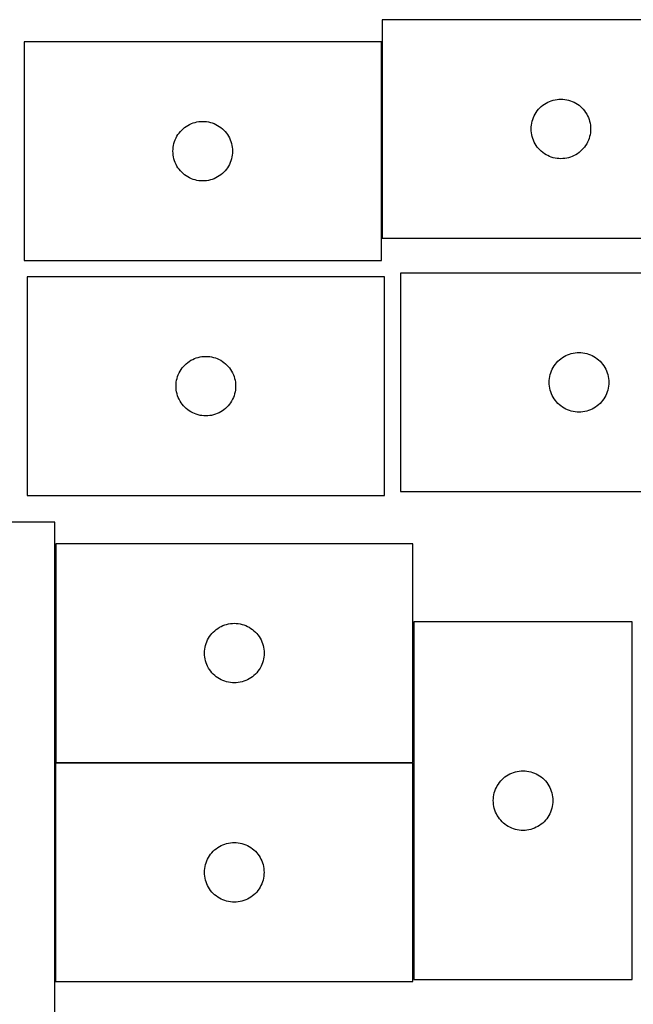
# Model space of a CAD drawing. Header units: millimetres. Extents: x 7 to 1243, y 7 to 1540.
# Tile 21 of 26: x 422 to 608, y 1238 to 1536. Entities that reach past the tile are written whole.
import ezdxf

# ---------------------------------------------------------------- set-up
doc = ezdxf.new("R2010")
doc.units = ezdxf.units.MM
doc.layers.add('CUT', color=7, linetype='CONTINUOUS', true_color=0x000000)

msp = doc.modelspace()

# ---------------------------------------------------------------- linework, layer by layer
at = {"layer": 'CUT'}
for p, q in [((639.941951, 1535.804998), (531.941951, 1535.804998)), ((531.941951, 1535.804998), (531.941951, 1469.804998)), ((531.679929, 1529.081607), (423.679929, 1529.081607)), ((423.679929, 1529.081607), (423.679929, 1463.081607)), ((531.679929, 1463.081607), (531.679929, 1529.081607)), ((582.4978, 1511.119914), (583.048996, 1511.327369)), ((583.048996, 1511.327369), (583.61258, 1511.498331)), ((583.61258, 1511.498331), (584.186138, 1511.632066)), ((584.186138, 1511.632066), (584.767215, 1511.728002)), ((584.767215, 1511.728002), (585.353323, 1511.785729)), ((585.353323, 1511.785729), (585.941951, 1511.804998)), ((585.941951, 1511.804998), (586.530579, 1511.785729)), ((586.530579, 1511.785729), (587.116687, 1511.728002)), ((587.116687, 1511.728002), (587.697764, 1511.632066)), ((587.697764, 1511.632066), (588.271322, 1511.498331)), ((588.271322, 1511.498331), (588.834906, 1511.327369)), ((588.834906, 1511.327369), (589.386102, 1511.119914)), ((578.458724, 1507.80513), (578.801771, 1508.283851)), ((578.801771, 1508.283851), (579.175393, 1508.739111)), ((579.175393, 1508.739111), (579.57799, 1509.168959)), ((579.57799, 1509.168959), (580.007839, 1509.571556)), ((580.007839, 1509.571556), (580.463098, 1509.945178)), ((580.463098, 1509.945178), (580.941819, 1510.288225)), ((580.941819, 1510.288225), (581.441951, 1510.599227)), ((581.441951, 1510.599227), (581.961353, 1510.876853)), ((581.961353, 1510.876853), (582.4978, 1511.119914)), ((589.386102, 1511.119914), (589.922549, 1510.876853)), ((589.922549, 1510.876853), (590.441951, 1510.599227)), ((590.441951, 1510.599227), (590.942083, 1510.288225)), ((590.942083, 1510.288225), (591.420804, 1509.945178)), ((591.420804, 1509.945178), (591.876063, 1509.571556)), ((591.876063, 1509.571556), (592.305912, 1509.168959)), ((592.305912, 1509.168959), (592.708509, 1508.739111)), ((592.708509, 1508.739111), (593.082131, 1508.283851)), ((593.082131, 1508.283851), (593.425177, 1507.80513)), ((577.248619, 1505.13437), (577.41958, 1505.697953)), ((577.41958, 1505.697953), (577.627035, 1506.249149)), ((577.627035, 1506.249149), (577.870096, 1506.785596)), ((577.870096, 1506.785596), (578.147722, 1507.304998)), ((578.147722, 1507.304998), (578.458724, 1507.80513)), ((593.425177, 1507.80513), (593.73618, 1507.304998)), ((593.73618, 1507.304998), (594.013806, 1506.785596)), ((594.013806, 1506.785596), (594.256867, 1506.249149)), ((594.256867, 1506.249149), (594.464322, 1505.697953)), ((594.464322, 1505.697953), (594.635283, 1505.13437)), ((470.913371, 1502.015719), (471.315968, 1502.445568)), ((471.315968, 1502.445568), (471.745817, 1502.848165)), ((471.745817, 1502.848165), (472.201076, 1503.221787)), ((472.201076, 1503.221787), (472.679797, 1503.564833)), ((472.679797, 1503.564833), (473.179929, 1503.875835)), ((473.179929, 1503.875835), (473.699331, 1504.153461)), ((473.699331, 1504.153461), (474.235778, 1504.396522)), ((474.235778, 1504.396522), (474.786974, 1504.603978)), ((474.786974, 1504.603978), (475.350557, 1504.774939)), ((475.350557, 1504.774939), (475.924116, 1504.908674)), ((475.924116, 1504.908674), (476.505193, 1505.00461)), ((476.505193, 1505.00461), (477.091301, 1505.062337)), ((477.091301, 1505.062337), (477.679929, 1505.081607)), ((477.679929, 1505.081607), (478.268557, 1505.062337)), ((478.268557, 1505.062337), (478.854665, 1505.00461)), ((478.854665, 1505.00461), (479.435742, 1504.908674)), ((479.435742, 1504.908674), (480.0093, 1504.774939)), ((480.0093, 1504.774939), (480.572884, 1504.603978)), ((480.572884, 1504.603978), (481.12408, 1504.396522)), ((481.12408, 1504.396522), (481.660527, 1504.153461)), ((481.660527, 1504.153461), (482.179929, 1503.875835)), ((482.179929, 1503.875835), (482.680061, 1503.564833)), ((482.680061, 1503.564833), (483.158782, 1503.221787)), ((483.158782, 1503.221787), (483.614041, 1502.848165)), ((483.614041, 1502.848165), (484.04389, 1502.445568)), ((484.04389, 1502.445568), (484.446487, 1502.015719)), ((576.941951, 1502.804998), (576.961221, 1503.393626)), ((576.961221, 1502.21637), (576.941951, 1502.804998)), ((576.961221, 1503.393626), (577.018947, 1503.979734)), ((577.018947, 1503.979734), (577.114883, 1504.560811)), ((577.114883, 1504.560811), (577.248619, 1505.13437)), ((594.635283, 1505.13437), (594.769018, 1504.560811)), ((594.769018, 1504.560811), (594.864955, 1503.979734)), ((594.864955, 1503.979734), (594.922681, 1503.393626)), ((594.922681, 1503.393626), (594.941951, 1502.804998)), ((594.941951, 1502.804998), (594.922681, 1502.21637)), ((469.157558, 1498.974562), (469.365013, 1499.525757)), ((469.365013, 1499.525757), (469.608074, 1500.062205)), ((469.608074, 1500.062205), (469.8857, 1500.581607)), ((469.8857, 1500.581607), (470.196702, 1501.081739)), ((470.196702, 1501.081739), (470.539749, 1501.560459)), ((470.539749, 1501.560459), (470.913371, 1502.015719)), ((484.446487, 1502.015719), (484.820109, 1501.560459)), ((484.820109, 1501.560459), (485.163155, 1501.081739)), ((485.163155, 1501.081739), (485.474157, 1500.581607)), ((485.474157, 1500.581607), (485.751784, 1500.062205)), ((485.751784, 1500.062205), (485.994845, 1499.525757)), ((485.994845, 1499.525757), (486.2023, 1498.974562)), ((577.018947, 1501.630262), (576.961221, 1502.21637)), ((577.114883, 1501.049185), (577.018947, 1501.630262)), ((577.248619, 1500.475627), (577.114883, 1501.049185)), ((577.41958, 1499.912043), (577.248619, 1500.475627)), ((577.627035, 1499.360847), (577.41958, 1499.912043)), ((577.870096, 1498.8244), (577.627035, 1499.360847)), ((594.256867, 1499.360847), (594.013806, 1498.8244)), ((594.464322, 1499.912043), (594.256867, 1499.360847)), ((594.635283, 1500.475627), (594.464322, 1499.912043)), ((594.769018, 1501.049185), (594.635283, 1500.475627)), ((594.864955, 1501.630262), (594.769018, 1501.049185)), ((594.922681, 1502.21637), (594.864955, 1501.630262)), ((468.679929, 1496.081607), (468.699199, 1496.670235)), ((468.699199, 1496.670235), (468.756925, 1497.256342)), ((468.756925, 1497.256342), (468.852861, 1497.837419)), ((468.852861, 1497.837419), (468.986596, 1498.410978)), ((468.986596, 1498.410978), (469.157558, 1498.974562)), ((486.2023, 1498.974562), (486.373261, 1498.410978)), ((486.373261, 1498.410978), (486.506996, 1497.837419)), ((486.506996, 1497.837419), (486.602933, 1497.256342)), ((486.602933, 1497.256342), (486.660659, 1496.670235)), ((486.660659, 1496.670235), (486.679929, 1496.081607)), ((578.147722, 1498.304998), (577.870096, 1498.8244)), ((578.458724, 1497.804866), (578.147722, 1498.304998)), ((578.801771, 1497.326145), (578.458724, 1497.804866)), ((579.175393, 1496.870886), (578.801771, 1497.326145)), ((579.57799, 1496.441037), (579.175393, 1496.870886)), ((580.007839, 1496.03844), (579.57799, 1496.441037)), ((592.305912, 1496.441037), (591.876063, 1496.03844)), ((592.708509, 1496.870886), (592.305912, 1496.441037)), ((593.082131, 1497.326145), (592.708509, 1496.870886)), ((593.425177, 1497.804866), (593.082131, 1497.326145)), ((593.73618, 1498.304998), (593.425177, 1497.804866)), ((594.013806, 1498.8244), (593.73618, 1498.304998)), ((468.699199, 1495.492978), (468.679929, 1496.081607)), ((468.756925, 1494.906871), (468.699199, 1495.492978)), ((468.852861, 1494.325794), (468.756925, 1494.906871)), ((468.986596, 1493.752235), (468.852861, 1494.325794)), ((469.157558, 1493.188651), (468.986596, 1493.752235)), ((486.373261, 1493.752235), (486.2023, 1493.188651)), ((486.506996, 1494.325794), (486.373261, 1493.752235)), ((486.602933, 1494.906871), (486.506996, 1494.325794)), ((486.660659, 1495.492978), (486.602933, 1494.906871)), ((486.679929, 1496.081607), (486.660659, 1495.492978)), ((580.463098, 1495.664818), (580.007839, 1496.03844)), ((580.941819, 1495.321772), (580.463098, 1495.664818)), ((581.441951, 1495.01077), (580.941819, 1495.321772)), ((581.961353, 1494.733144), (581.441951, 1495.01077)), ((582.4978, 1494.490082), (581.961353, 1494.733144)), ((583.048996, 1494.282627), (582.4978, 1494.490082)), ((583.61258, 1494.111666), (583.048996, 1494.282627)), ((584.186138, 1493.977931), (583.61258, 1494.111666)), ((584.767215, 1493.881994), (584.186138, 1493.977931)), ((585.353323, 1493.824268), (584.767215, 1493.881994)), ((585.941951, 1493.804998), (585.353323, 1493.824268)), ((586.530579, 1493.824268), (585.941951, 1493.804998)), ((587.116687, 1493.881994), (586.530579, 1493.824268)), ((587.697764, 1493.977931), (587.116687, 1493.881994)), ((588.271322, 1494.111666), (587.697764, 1493.977931)), ((588.834906, 1494.282627), (588.271322, 1494.111666)), ((589.386102, 1494.490082), (588.834906, 1494.282627)), ((589.922549, 1494.733144), (589.386102, 1494.490082)), ((590.441951, 1495.01077), (589.922549, 1494.733144)), ((590.942083, 1495.321772), (590.441951, 1495.01077)), ((591.420804, 1495.664818), (590.942083, 1495.321772)), ((591.876063, 1496.03844), (591.420804, 1495.664818)), ((469.365013, 1492.637456), (469.157558, 1493.188651)), ((469.608074, 1492.101008), (469.365013, 1492.637456)), ((469.8857, 1491.581607), (469.608074, 1492.101008)), ((470.196702, 1491.081474), (469.8857, 1491.581607)), ((470.539749, 1490.602754), (470.196702, 1491.081474)), ((470.913371, 1490.147494), (470.539749, 1490.602754)), ((484.820109, 1490.602754), (484.446487, 1490.147494)), ((485.163155, 1491.081474), (484.820109, 1490.602754)), ((485.474157, 1491.581607), (485.163155, 1491.081474)), ((485.751784, 1492.101008), (485.474157, 1491.581607)), ((485.994845, 1492.637456), (485.751784, 1492.101008)), ((486.2023, 1493.188651), (485.994845, 1492.637456)), ((471.315968, 1489.717646), (470.913371, 1490.147494)), ((471.745817, 1489.315048), (471.315968, 1489.717646)), ((472.201076, 1488.941426), (471.745817, 1489.315048)), ((472.679797, 1488.59838), (472.201076, 1488.941426)), ((473.179929, 1488.287378), (472.679797, 1488.59838)), ((473.699331, 1488.009752), (473.179929, 1488.287378)), ((474.235778, 1487.766691), (473.699331, 1488.009752)), ((474.786974, 1487.559235), (474.235778, 1487.766691)), ((475.350557, 1487.388274), (474.786974, 1487.559235)), ((475.924116, 1487.254539), (475.350557, 1487.388274)), ((480.0093, 1487.388274), (479.435742, 1487.254539)), ((480.572884, 1487.559235), (480.0093, 1487.388274)), ((481.12408, 1487.766691), (480.572884, 1487.559235)), ((481.660527, 1488.009752), (481.12408, 1487.766691)), ((482.179929, 1488.287378), (481.660527, 1488.009752)), ((482.680061, 1488.59838), (482.179929, 1488.287378)), ((483.158782, 1488.941426), (482.680061, 1488.59838)), ((483.614041, 1489.315048), (483.158782, 1488.941426)), ((484.04389, 1489.717646), (483.614041, 1489.315048)), ((484.446487, 1490.147494), (484.04389, 1489.717646)), ((476.505193, 1487.158603), (475.924116, 1487.254539)), ((477.091301, 1487.100876), (476.505193, 1487.158603)), ((477.679929, 1487.081607), (477.091301, 1487.100876)), ((478.268557, 1487.100876), (477.679929, 1487.081607)), ((478.854665, 1487.158603), (478.268557, 1487.100876)), ((479.435742, 1487.254539), (478.854665, 1487.158603)), ((531.941951, 1469.804998), (639.941951, 1469.804998)), ((423.679929, 1463.081607), (531.679929, 1463.081607)), ((532.614009, 1458.097235), (424.614009, 1458.097235)), ((424.614009, 1458.097235), (424.614009, 1392.097235)), ((532.614009, 1392.097235), (532.614009, 1458.097235)), ((645.418147, 1459.244695), (537.418147, 1459.244695)), ((537.418147, 1459.244695), (537.418147, 1393.244695)), ((476.284638, 1433.790567), (476.858196, 1433.924302)), ((476.858196, 1433.924302), (477.439273, 1434.020238)), ((477.439273, 1434.020238), (478.025381, 1434.077965)), ((478.025381, 1434.077965), (478.614009, 1434.097235)), ((478.614009, 1434.097235), (479.202637, 1434.077965)), ((479.202637, 1434.077965), (479.788745, 1434.020238)), ((479.788745, 1434.020238), (480.369822, 1433.924302)), ((480.369822, 1433.924302), (480.94338, 1433.790567)), ((586.418015, 1433.727922), (586.918147, 1434.038924)), ((586.918147, 1434.038924), (587.437549, 1434.31655)), ((587.437549, 1434.31655), (587.973996, 1434.559611)), ((587.973996, 1434.559611), (588.525192, 1434.767067)), ((588.525192, 1434.767067), (589.088776, 1434.938028)), ((589.088776, 1434.938028), (589.662334, 1435.071763)), ((589.662334, 1435.071763), (590.243412, 1435.167699)), ((590.243412, 1435.167699), (590.829519, 1435.225426)), ((590.829519, 1435.225426), (591.418147, 1435.244695)), ((591.418147, 1435.244695), (592.006775, 1435.225426)), ((592.006775, 1435.225426), (592.592883, 1435.167699)), ((592.592883, 1435.167699), (593.17396, 1435.071763)), ((593.17396, 1435.071763), (593.747519, 1434.938028)), ((593.747519, 1434.938028), (594.311102, 1434.767067)), ((594.311102, 1434.767067), (594.862298, 1434.559611)), ((594.862298, 1434.559611), (595.398745, 1434.31655)), ((595.398745, 1434.31655), (595.918147, 1434.038924)), ((595.918147, 1434.038924), (596.418279, 1433.727922)), ((471.473829, 1430.576087), (471.847451, 1431.031347)), ((471.847451, 1431.031347), (472.250048, 1431.461196)), ((472.250048, 1431.461196), (472.679897, 1431.863793)), ((472.679897, 1431.863793), (473.135156, 1432.237415)), ((473.135156, 1432.237415), (473.613877, 1432.580461)), ((473.613877, 1432.580461), (474.114009, 1432.891463)), ((474.114009, 1432.891463), (474.633411, 1433.169089)), ((474.633411, 1433.169089), (475.169858, 1433.41215)), ((475.169858, 1433.41215), (475.721054, 1433.619606)), ((475.721054, 1433.619606), (476.284638, 1433.790567)), ((480.94338, 1433.790567), (481.506964, 1433.619606)), ((481.506964, 1433.619606), (482.05816, 1433.41215)), ((482.05816, 1433.41215), (482.594607, 1433.169089)), ((482.594607, 1433.169089), (483.114009, 1432.891463)), ((483.114009, 1432.891463), (483.614141, 1432.580461)), ((483.614141, 1432.580461), (484.092862, 1432.237415)), ((484.092862, 1432.237415), (484.548121, 1431.863793)), ((484.548121, 1431.863793), (484.97797, 1431.461196)), ((484.97797, 1431.461196), (485.380567, 1431.031347)), ((485.380567, 1431.031347), (485.754189, 1430.576087)), ((583.623919, 1430.744695), (583.934921, 1431.244828)), ((583.934921, 1431.244828), (584.277967, 1431.723548)), ((584.277967, 1431.723548), (584.651589, 1432.178808)), ((584.651589, 1432.178808), (585.054186, 1432.608657)), ((585.054186, 1432.608657), (585.484035, 1433.011254)), ((585.484035, 1433.011254), (585.939294, 1433.384876)), ((585.939294, 1433.384876), (586.418015, 1433.727922)), ((596.418279, 1433.727922), (596.897, 1433.384876)), ((596.897, 1433.384876), (597.35226, 1433.011254)), ((597.35226, 1433.011254), (597.782108, 1432.608657)), ((597.782108, 1432.608657), (598.184705, 1432.178808)), ((598.184705, 1432.178808), (598.558327, 1431.723548)), ((598.558327, 1431.723548), (598.901374, 1431.244828)), ((598.901374, 1431.244828), (599.212376, 1430.744695)), ((469.920677, 1427.426606), (470.091638, 1427.99019)), ((470.091638, 1427.99019), (470.299093, 1428.541385)), ((470.299093, 1428.541385), (470.542154, 1429.077833)), ((470.542154, 1429.077833), (470.81978, 1429.597235)), ((470.81978, 1429.597235), (471.130783, 1430.097367)), ((471.130783, 1430.097367), (471.473829, 1430.576087)), ((485.754189, 1430.576087), (486.097236, 1430.097367)), ((486.097236, 1430.097367), (486.408238, 1429.597235)), ((486.408238, 1429.597235), (486.685864, 1429.077833)), ((486.685864, 1429.077833), (486.928925, 1428.541385)), ((486.928925, 1428.541385), (487.13638, 1427.99019)), ((487.13638, 1427.99019), (487.307341, 1427.426606)), ((582.495143, 1427.419431), (582.59108, 1428.000508)), ((582.59108, 1428.000508), (582.724815, 1428.574067)), ((582.724815, 1428.574067), (582.895776, 1429.137651)), ((582.895776, 1429.137651), (583.103231, 1429.688846)), ((583.103231, 1429.688846), (583.346293, 1430.225294)), ((583.346293, 1430.225294), (583.623919, 1430.744695)), ((599.212376, 1430.744695), (599.490002, 1430.225294)), ((599.490002, 1430.225294), (599.733063, 1429.688846)), ((599.733063, 1429.688846), (599.940518, 1429.137651)), ((599.940518, 1429.137651), (600.11148, 1428.574067)), ((600.11148, 1428.574067), (600.245215, 1428.000508)), ((600.245215, 1428.000508), (600.341151, 1427.419431)), ((469.614009, 1425.097235), (469.633279, 1425.685863)), ((469.633279, 1424.508606), (469.614009, 1425.097235)), ((469.633279, 1425.685863), (469.691005, 1426.27197)), ((469.691005, 1426.27197), (469.786942, 1426.853047)), ((469.786942, 1426.853047), (469.920677, 1427.426606)), ((487.307341, 1427.426606), (487.441077, 1426.853047)), ((487.441077, 1426.853047), (487.537013, 1426.27197)), ((487.537013, 1426.27197), (487.594739, 1425.685863)), ((487.594739, 1425.685863), (487.614009, 1425.097235)), ((487.614009, 1425.097235), (487.594739, 1424.508606)), ((582.418147, 1426.244695), (582.437417, 1426.833324)), ((582.437417, 1425.656067), (582.418147, 1426.244695)), ((582.437417, 1426.833324), (582.495143, 1427.419431)), ((582.495143, 1425.06996), (582.437417, 1425.656067)), ((582.59108, 1424.488883), (582.495143, 1425.06996)), ((600.341151, 1425.06996), (600.245215, 1424.488883)), ((600.341151, 1427.419431), (600.398878, 1426.833324)), ((600.398878, 1425.656067), (600.341151, 1425.06996)), ((600.398878, 1426.833324), (600.418147, 1426.244695)), ((600.418147, 1426.244695), (600.398878, 1425.656067)), ((469.691005, 1423.922499), (469.633279, 1424.508606)), ((469.786942, 1423.341422), (469.691005, 1423.922499)), ((469.920677, 1422.767863), (469.786942, 1423.341422)), ((470.091638, 1422.204279), (469.920677, 1422.767863)), ((470.299093, 1421.653084), (470.091638, 1422.204279)), ((487.13638, 1422.204279), (486.928925, 1421.653084)), ((487.307341, 1422.767863), (487.13638, 1422.204279)), ((487.441077, 1423.341422), (487.307341, 1422.767863)), ((487.537013, 1423.922499), (487.441077, 1423.341422)), ((487.594739, 1424.508606), (487.537013, 1423.922499)), ((582.724815, 1423.915324), (582.59108, 1424.488883)), ((582.895776, 1423.35174), (582.724815, 1423.915324)), ((583.103231, 1422.800545), (582.895776, 1423.35174)), ((583.346293, 1422.264097), (583.103231, 1422.800545)), ((583.623919, 1421.744695), (583.346293, 1422.264097)), ((599.490002, 1422.264097), (599.212376, 1421.744695)), ((599.733063, 1422.800545), (599.490002, 1422.264097)), ((599.940518, 1423.35174), (599.733063, 1422.800545)), ((600.11148, 1423.915324), (599.940518, 1423.35174)), ((600.245215, 1424.488883), (600.11148, 1423.915324)), ((470.542154, 1421.116636), (470.299093, 1421.653084)), ((470.81978, 1420.597235), (470.542154, 1421.116636)), ((471.130783, 1420.097102), (470.81978, 1420.597235)), ((471.473829, 1419.618382), (471.130783, 1420.097102)), ((471.847451, 1419.163122), (471.473829, 1419.618382)), ((472.250048, 1418.733274), (471.847451, 1419.163122)), ((485.380567, 1419.163122), (484.97797, 1418.733274)), ((485.754189, 1419.618382), (485.380567, 1419.163122)), ((486.097236, 1420.097102), (485.754189, 1419.618382)), ((486.408238, 1420.597235), (486.097236, 1420.097102)), ((486.685864, 1421.116636), (486.408238, 1420.597235)), ((486.928925, 1421.653084), (486.685864, 1421.116636)), ((583.934921, 1421.244563), (583.623919, 1421.744695)), ((584.277967, 1420.765843), (583.934921, 1421.244563)), ((584.651589, 1420.310583), (584.277967, 1420.765843)), ((585.054186, 1419.880734), (584.651589, 1420.310583)), ((585.484035, 1419.478137), (585.054186, 1419.880734)), ((585.939294, 1419.104515), (585.484035, 1419.478137)), ((586.418015, 1418.761469), (585.939294, 1419.104515)), ((596.897, 1419.104515), (596.418279, 1418.761469)), ((597.35226, 1419.478137), (596.897, 1419.104515)), ((597.782108, 1419.880734), (597.35226, 1419.478137)), ((598.184705, 1420.310583), (597.782108, 1419.880734)), ((598.558327, 1420.765843), (598.184705, 1420.310583)), ((598.901374, 1421.244563), (598.558327, 1420.765843)), ((599.212376, 1421.744695), (598.901374, 1421.244563)), ((472.679897, 1418.330676), (472.250048, 1418.733274)), ((473.135156, 1417.957054), (472.679897, 1418.330676)), ((473.613877, 1417.614008), (473.135156, 1417.957054)), ((474.114009, 1417.303006), (473.613877, 1417.614008)), ((474.633411, 1417.02538), (474.114009, 1417.303006)), ((475.169858, 1416.782319), (474.633411, 1417.02538)), ((475.721054, 1416.574863), (475.169858, 1416.782319)), ((476.284638, 1416.403902), (475.721054, 1416.574863)), ((476.858196, 1416.270167), (476.284638, 1416.403902)), ((477.439273, 1416.174231), (476.858196, 1416.270167)), ((478.025381, 1416.116504), (477.439273, 1416.174231)), ((478.614009, 1416.097235), (478.025381, 1416.116504)), ((479.202637, 1416.116504), (478.614009, 1416.097235)), ((479.788745, 1416.174231), (479.202637, 1416.116504)), ((480.369822, 1416.270167), (479.788745, 1416.174231)), ((480.94338, 1416.403902), (480.369822, 1416.270167)), ((481.506964, 1416.574863), (480.94338, 1416.403902)), ((482.05816, 1416.782319), (481.506964, 1416.574863)), ((482.594607, 1417.02538), (482.05816, 1416.782319)), ((483.114009, 1417.303006), (482.594607, 1417.02538)), ((483.614141, 1417.614008), (483.114009, 1417.303006)), ((484.092862, 1417.957054), (483.614141, 1417.614008)), ((484.548121, 1418.330676), (484.092862, 1417.957054)), ((484.97797, 1418.733274), (484.548121, 1418.330676)), ((586.918147, 1418.450467), (586.418015, 1418.761469)), ((587.437549, 1418.172841), (586.918147, 1418.450467)), ((587.973996, 1417.92978), (587.437549, 1418.172841)), ((588.525192, 1417.722324), (587.973996, 1417.92978)), ((589.088776, 1417.551363), (588.525192, 1417.722324)), ((589.662334, 1417.417628), (589.088776, 1417.551363)), ((590.243412, 1417.321692), (589.662334, 1417.417628)), ((590.829519, 1417.263965), (590.243412, 1417.321692)), ((591.418147, 1417.244695), (590.829519, 1417.263965)), ((592.006775, 1417.263965), (591.418147, 1417.244695)), ((592.592883, 1417.321692), (592.006775, 1417.263965)), ((593.17396, 1417.417628), (592.592883, 1417.321692)), ((593.747519, 1417.551363), (593.17396, 1417.417628)), ((594.311102, 1417.722324), (593.747519, 1417.551363)), ((594.862298, 1417.92978), (594.311102, 1417.722324)), ((595.398745, 1418.172841), (594.862298, 1417.92978)), ((595.918147, 1418.450467), (595.398745, 1418.172841)), ((596.418279, 1418.761469), (595.918147, 1418.450467)), ((537.418147, 1393.244695), (645.418147, 1393.244695)), ((424.614009, 1392.097235), (532.614009, 1392.097235)), ((432.983393, 1383.95954), (252.983393, 1383.95954)), ((432.983393, 1233.95954), (432.983393, 1383.95954)), ((541.221858, 1377.432928), (433.221858, 1377.432928)), ((433.221858, 1377.432928), (433.221858, 1311.432928)), ((541.221858, 1311.432928), (541.221858, 1377.432928)), ((541.516044, 1353.871399), (541.516044, 1245.871399)), ((607.516044, 1353.871399), (541.516044, 1353.871399)), ((607.516044, 1245.871399), (607.516044, 1353.871399)), ((480.4553, 1350.36704), (480.857897, 1350.796889)), ((480.857897, 1350.796889), (481.287746, 1351.199486)), ((481.287746, 1351.199486), (481.743005, 1351.573108)), ((481.743005, 1351.573108), (482.221726, 1351.916154)), ((482.221726, 1351.916154), (482.721858, 1352.227157)), ((482.721858, 1352.227157), (483.24126, 1352.504783)), ((483.24126, 1352.504783), (483.777707, 1352.747844)), ((483.777707, 1352.747844), (484.328903, 1352.955299)), ((484.328903, 1352.955299), (484.892487, 1353.12626)), ((484.892487, 1353.12626), (485.466045, 1353.259995)), ((485.466045, 1353.259995), (486.047122, 1353.355932)), ((486.047122, 1353.355932), (486.63323, 1353.413658)), ((486.63323, 1353.413658), (487.221858, 1353.432928)), ((487.221858, 1353.432928), (487.810486, 1353.413658)), ((487.810486, 1353.413658), (488.396594, 1353.355932)), ((488.396594, 1353.355932), (488.977671, 1353.259995)), ((488.977671, 1353.259995), (489.55123, 1353.12626)), ((489.55123, 1353.12626), (490.114813, 1352.955299)), ((490.114813, 1352.955299), (490.666009, 1352.747844)), ((490.666009, 1352.747844), (491.202456, 1352.504783)), ((491.202456, 1352.504783), (491.721858, 1352.227157)), ((491.721858, 1352.227157), (492.22199, 1351.916154)), ((492.22199, 1351.916154), (492.700711, 1351.573108)), ((492.700711, 1351.573108), (493.155971, 1351.199486)), ((493.155971, 1351.199486), (493.585819, 1350.796889)), ((493.585819, 1350.796889), (493.988416, 1350.36704)), ((478.699487, 1347.325883), (478.906942, 1347.877079)), ((478.906942, 1347.877079), (479.150003, 1348.413526)), ((479.150003, 1348.413526), (479.42763, 1348.932928)), ((479.42763, 1348.932928), (479.738632, 1349.43306)), ((479.738632, 1349.43306), (480.081678, 1349.911781)), ((480.081678, 1349.911781), (480.4553, 1350.36704)), ((493.988416, 1350.36704), (494.362038, 1349.911781)), ((494.362038, 1349.911781), (494.705085, 1349.43306)), ((494.705085, 1349.43306), (495.016087, 1348.932928)), ((495.016087, 1348.932928), (495.293713, 1348.413526)), ((495.293713, 1348.413526), (495.536774, 1347.877079)), ((495.536774, 1347.877079), (495.744229, 1347.325883)), ((478.221858, 1344.432928), (478.241128, 1345.021556)), ((478.241128, 1345.021556), (478.298854, 1345.607664)), ((478.298854, 1345.607664), (478.394791, 1346.188741)), ((478.394791, 1346.188741), (478.528526, 1346.762299)), ((478.528526, 1346.762299), (478.699487, 1347.325883)), ((495.744229, 1347.325883), (495.915191, 1346.762299)), ((495.915191, 1346.762299), (496.048926, 1346.188741)), ((496.048926, 1346.188741), (496.144862, 1345.607664)), ((496.144862, 1345.607664), (496.202588, 1345.021556)), ((496.202588, 1345.021556), (496.221858, 1344.432928)), ((478.241128, 1343.8443), (478.221858, 1344.432928)), ((478.298854, 1343.258192), (478.241128, 1343.8443)), ((478.394791, 1342.677115), (478.298854, 1343.258192)), ((478.528526, 1342.103556), (478.394791, 1342.677115)), ((478.699487, 1341.539973), (478.528526, 1342.103556)), ((495.915191, 1342.103556), (495.744229, 1341.539973)), ((496.048926, 1342.677115), (495.915191, 1342.103556)), ((496.144862, 1343.258192), (496.048926, 1342.677115)), ((496.202588, 1343.8443), (496.144862, 1343.258192)), ((496.221858, 1344.432928), (496.202588, 1343.8443)), ((478.906942, 1340.988777), (478.699487, 1341.539973)), ((479.150003, 1340.45233), (478.906942, 1340.988777)), ((479.42763, 1339.932928), (479.150003, 1340.45233)), ((479.738632, 1339.432796), (479.42763, 1339.932928)), ((480.081678, 1338.954075), (479.738632, 1339.432796)), ((480.4553, 1338.498816), (480.081678, 1338.954075)), ((494.362038, 1338.954075), (493.988416, 1338.498816)), ((494.705085, 1339.432796), (494.362038, 1338.954075)), ((495.016087, 1339.932928), (494.705085, 1339.432796)), ((495.293713, 1340.45233), (495.016087, 1339.932928)), ((495.536774, 1340.988777), (495.293713, 1340.45233)), ((495.744229, 1341.539973), (495.536774, 1340.988777)), ((480.857897, 1338.068967), (480.4553, 1338.498816)), ((481.287746, 1337.66637), (480.857897, 1338.068967)), ((481.743005, 1337.292748), (481.287746, 1337.66637)), ((482.221726, 1336.949701), (481.743005, 1337.292748)), ((482.721858, 1336.638699), (482.221726, 1336.949701)), ((483.24126, 1336.361073), (482.721858, 1336.638699)), ((483.777707, 1336.118012), (483.24126, 1336.361073)), ((484.328903, 1335.910557), (483.777707, 1336.118012)), ((484.892487, 1335.739595), (484.328903, 1335.910557)), ((485.466045, 1335.60586), (484.892487, 1335.739595)), ((489.55123, 1335.739595), (488.977671, 1335.60586)), ((490.114813, 1335.910557), (489.55123, 1335.739595)), ((490.666009, 1336.118012), (490.114813, 1335.910557)), ((491.202456, 1336.361073), (490.666009, 1336.118012)), ((491.721858, 1336.638699), (491.202456, 1336.361073)), ((492.22199, 1336.949701), (491.721858, 1336.638699)), ((492.700711, 1337.292748), (492.22199, 1336.949701)), ((493.155971, 1337.66637), (492.700711, 1337.292748)), ((493.585819, 1338.068967), (493.155971, 1337.66637)), ((493.988416, 1338.498816), (493.585819, 1338.068967)), ((486.047122, 1335.509924), (485.466045, 1335.60586)), ((486.63323, 1335.452198), (486.047122, 1335.509924)), ((487.221858, 1335.432928), (486.63323, 1335.452198)), ((487.810486, 1335.452198), (487.221858, 1335.432928)), ((488.396594, 1335.509924), (487.810486, 1335.452198)), ((488.977671, 1335.60586), (488.396594, 1335.509924)), ((541.212276, 1311.192694), (433.212276, 1311.192694)), ((433.212276, 1311.192694), (433.212276, 1245.192694)), ((433.221858, 1311.432928), (541.221858, 1311.432928)), ((541.212276, 1245.192694), (541.212276, 1311.192694)), ((567.749486, 1305.805512), (568.152083, 1306.23536)), ((568.152083, 1306.23536), (568.581932, 1306.637957)), ((568.581932, 1306.637957), (569.037191, 1307.011579)), ((569.037191, 1307.011579), (569.515912, 1307.354626)), ((569.515912, 1307.354626), (570.016044, 1307.665628)), ((570.016044, 1307.665628), (570.535446, 1307.943254)), ((570.535446, 1307.943254), (571.071893, 1308.186315)), ((571.071893, 1308.186315), (571.623089, 1308.39377)), ((571.623089, 1308.39377), (572.186673, 1308.564732)), ((572.186673, 1308.564732), (572.760231, 1308.698467)), ((572.760231, 1308.698467), (573.341309, 1308.794403)), ((573.341309, 1308.794403), (573.927416, 1308.85213)), ((573.927416, 1308.85213), (574.516044, 1308.871399)), ((574.516044, 1308.871399), (575.104673, 1308.85213)), ((575.104673, 1308.85213), (575.69078, 1308.794403)), ((575.69078, 1308.794403), (576.271857, 1308.698467)), ((576.271857, 1308.698467), (576.845416, 1308.564732)), ((576.845416, 1308.564732), (577.409, 1308.39377)), ((577.409, 1308.39377), (577.960195, 1308.186315)), ((577.960195, 1308.186315), (578.496643, 1307.943254)), ((578.496643, 1307.943254), (579.016044, 1307.665628)), ((579.016044, 1307.665628), (579.516176, 1307.354626)), ((579.516176, 1307.354626), (579.994897, 1307.011579)), ((579.994897, 1307.011579), (580.450157, 1306.637957)), ((580.450157, 1306.637957), (580.880005, 1306.23536)), ((580.880005, 1306.23536), (581.282603, 1305.805512)), ((565.993673, 1302.764354), (566.201129, 1303.31555)), ((566.201129, 1303.31555), (566.44419, 1303.851997)), ((566.44419, 1303.851997), (566.721816, 1304.371399)), ((566.721816, 1304.371399), (567.032818, 1304.871531)), ((567.032818, 1304.871531), (567.375864, 1305.350252)), ((567.375864, 1305.350252), (567.749486, 1305.805512)), ((581.282603, 1305.805512), (581.656224, 1305.350252)), ((581.656224, 1305.350252), (581.999271, 1304.871531)), ((581.999271, 1304.871531), (582.310273, 1304.371399)), ((582.310273, 1304.371399), (582.587899, 1303.851997)), ((582.587899, 1303.851997), (582.83096, 1303.31555)), ((582.83096, 1303.31555), (583.038416, 1302.764354)), ((565.516044, 1299.871399), (565.535314, 1300.460027)), ((565.535314, 1300.460027), (565.593041, 1301.046135)), ((565.593041, 1301.046135), (565.688977, 1301.627212)), ((565.688977, 1301.627212), (565.822712, 1302.200771)), ((565.822712, 1302.200771), (565.993673, 1302.764354)), ((583.038416, 1302.764354), (583.209377, 1302.200771)), ((583.209377, 1302.200771), (583.343112, 1301.627212)), ((583.343112, 1301.627212), (583.439048, 1301.046135)), ((583.439048, 1301.046135), (583.496775, 1300.460027)), ((583.496775, 1300.460027), (583.516044, 1299.871399)), ((565.535314, 1299.282771), (565.516044, 1299.871399)), ((565.593041, 1298.696663), (565.535314, 1299.282771)), ((565.688977, 1298.115586), (565.593041, 1298.696663)), ((565.822712, 1297.542028), (565.688977, 1298.115586)), ((565.993673, 1296.978444), (565.822712, 1297.542028)), ((583.209377, 1297.542028), (583.038416, 1296.978444)), ((583.343112, 1298.115586), (583.209377, 1297.542028)), ((583.439048, 1298.696663), (583.343112, 1298.115586)), ((583.496775, 1299.282771), (583.439048, 1298.696663)), ((583.516044, 1299.871399), (583.496775, 1299.282771)), ((566.201129, 1296.427248), (565.993673, 1296.978444)), ((566.44419, 1295.890801), (566.201129, 1296.427248)), ((566.721816, 1295.371399), (566.44419, 1295.890801)), ((567.032818, 1294.871267), (566.721816, 1295.371399)), ((567.375864, 1294.392546), (567.032818, 1294.871267)), ((567.749486, 1293.937287), (567.375864, 1294.392546)), ((581.656224, 1294.392546), (581.282603, 1293.937287)), ((581.999271, 1294.871267), (581.656224, 1294.392546)), ((582.310273, 1295.371399), (581.999271, 1294.871267)), ((582.587899, 1295.890801), (582.310273, 1295.371399)), ((582.83096, 1296.427248), (582.587899, 1295.890801)), ((583.038416, 1296.978444), (582.83096, 1296.427248)), ((568.152083, 1293.507438), (567.749486, 1293.937287)), ((568.581932, 1293.104841), (568.152083, 1293.507438)), ((569.037191, 1292.731219), (568.581932, 1293.104841)), ((569.515912, 1292.388173), (569.037191, 1292.731219)), ((570.016044, 1292.077171), (569.515912, 1292.388173)), ((570.535446, 1291.799545), (570.016044, 1292.077171)), ((571.071893, 1291.556483), (570.535446, 1291.799545)), ((571.623089, 1291.349028), (571.071893, 1291.556483)), ((572.186673, 1291.178067), (571.623089, 1291.349028)), ((572.760231, 1291.044332), (572.186673, 1291.178067)), ((573.341309, 1290.948395), (572.760231, 1291.044332)), ((576.271857, 1291.044332), (575.69078, 1290.948395)), ((576.845416, 1291.178067), (576.271857, 1291.044332)), ((577.409, 1291.349028), (576.845416, 1291.178067)), ((577.960195, 1291.556483), (577.409, 1291.349028)), ((578.496643, 1291.799545), (577.960195, 1291.556483)), ((579.016044, 1292.077171), (578.496643, 1291.799545)), ((579.516176, 1292.388173), (579.016044, 1292.077171)), ((579.994897, 1292.731219), (579.516176, 1292.388173)), ((580.450157, 1293.104841), (579.994897, 1292.731219)), ((580.880005, 1293.507438), (580.450157, 1293.104841)), ((581.282603, 1293.937287), (580.880005, 1293.507438)), ((573.927416, 1290.890669), (573.341309, 1290.948395)), ((574.516044, 1290.871399), (573.927416, 1290.890669)), ((575.104673, 1290.890669), (574.516044, 1290.871399)), ((575.69078, 1290.948395), (575.104673, 1290.890669)), ((481.278163, 1284.959252), (481.733423, 1285.332874)), ((481.733423, 1285.332874), (482.212144, 1285.67592)), ((482.212144, 1285.67592), (482.712276, 1285.986922)), ((482.712276, 1285.986922), (483.231677, 1286.264548)), ((483.231677, 1286.264548), (483.768125, 1286.507609)), ((483.768125, 1286.507609), (484.31932, 1286.715065)), ((484.31932, 1286.715065), (484.882904, 1286.886026)), ((484.882904, 1286.886026), (485.456463, 1287.019761)), ((485.456463, 1287.019761), (486.03754, 1287.115697)), ((486.03754, 1287.115697), (486.623647, 1287.173424)), ((486.623647, 1287.173424), (487.212276, 1287.192694)), ((487.212276, 1287.192694), (487.800904, 1287.173424)), ((487.800904, 1287.173424), (488.387011, 1287.115697)), ((488.387011, 1287.115697), (488.968089, 1287.019761)), ((488.968089, 1287.019761), (489.541647, 1286.886026)), ((489.541647, 1286.886026), (490.105231, 1286.715065)), ((490.105231, 1286.715065), (490.656427, 1286.507609)), ((490.656427, 1286.507609), (491.192874, 1286.264548)), ((491.192874, 1286.264548), (491.712276, 1285.986922)), ((491.712276, 1285.986922), (492.212408, 1285.67592)), ((492.212408, 1285.67592), (492.691129, 1285.332874)), ((492.691129, 1285.332874), (493.146388, 1284.959252)), ((478.89736, 1281.636844), (479.140421, 1282.173292)), ((479.140421, 1282.173292), (479.418047, 1282.692694)), ((479.418047, 1282.692694), (479.729049, 1283.192826)), ((479.729049, 1283.192826), (480.072096, 1283.671546)), ((480.072096, 1283.671546), (480.445717, 1284.126806)), ((480.445717, 1284.126806), (480.848315, 1284.556655)), ((480.848315, 1284.556655), (481.278163, 1284.959252)), ((493.146388, 1284.959252), (493.576237, 1284.556655)), ((493.576237, 1284.556655), (493.978834, 1284.126806)), ((493.978834, 1284.126806), (494.352456, 1283.671546)), ((494.352456, 1283.671546), (494.695502, 1283.192826)), ((494.695502, 1283.192826), (495.006504, 1282.692694)), ((495.006504, 1282.692694), (495.28413, 1282.173292)), ((495.28413, 1282.173292), (495.527191, 1281.636844)), ((478.231545, 1278.781322), (478.289272, 1279.367429)), ((478.289272, 1279.367429), (478.385208, 1279.948506)), ((478.385208, 1279.948506), (478.518943, 1280.522065)), ((478.518943, 1280.522065), (478.689904, 1281.085649)), ((478.689904, 1281.085649), (478.89736, 1281.636844)), ((495.527191, 1281.636844), (495.734647, 1281.085649)), ((495.734647, 1281.085649), (495.905608, 1280.522065)), ((495.905608, 1280.522065), (496.039343, 1279.948506)), ((496.039343, 1279.948506), (496.135279, 1279.367429)), ((496.135279, 1279.367429), (496.193006, 1278.781322)), ((478.212276, 1278.192694), (478.231545, 1278.781322)), ((478.231545, 1277.604065), (478.212276, 1278.192694)), ((478.289272, 1277.017958), (478.231545, 1277.604065)), ((478.385208, 1276.436881), (478.289272, 1277.017958)), ((478.518943, 1275.863322), (478.385208, 1276.436881)), ((496.039343, 1276.436881), (495.905608, 1275.863322)), ((496.135279, 1277.017958), (496.039343, 1276.436881)), ((496.193006, 1277.604065), (496.135279, 1277.017958)), ((496.193006, 1278.781322), (496.212276, 1278.192694)), ((496.212276, 1278.192694), (496.193006, 1277.604065)), ((478.689904, 1275.299738), (478.518943, 1275.863322)), ((478.89736, 1274.748543), (478.689904, 1275.299738)), ((479.140421, 1274.212095), (478.89736, 1274.748543)), ((479.418047, 1273.692694), (479.140421, 1274.212095)), ((479.729049, 1273.192561), (479.418047, 1273.692694)), ((495.006504, 1273.692694), (494.695502, 1273.192561)), ((495.28413, 1274.212095), (495.006504, 1273.692694)), ((495.527191, 1274.748543), (495.28413, 1274.212095)), ((495.734647, 1275.299738), (495.527191, 1274.748543)), ((495.905608, 1275.863322), (495.734647, 1275.299738)), ((480.072096, 1272.713841), (479.729049, 1273.192561)), ((480.445717, 1272.258581), (480.072096, 1272.713841)), ((480.848315, 1271.828732), (480.445717, 1272.258581)), ((481.278163, 1271.426135), (480.848315, 1271.828732)), ((481.733423, 1271.052513), (481.278163, 1271.426135)), ((482.212144, 1270.709467), (481.733423, 1271.052513)), ((482.712276, 1270.398465), (482.212144, 1270.709467)), ((483.231677, 1270.120839), (482.712276, 1270.398465)), ((491.712276, 1270.398465), (491.192874, 1270.120839)), ((492.212408, 1270.709467), (491.712276, 1270.398465)), ((492.691129, 1271.052513), (492.212408, 1270.709467)), ((493.146388, 1271.426135), (492.691129, 1271.052513)), ((493.576237, 1271.828732), (493.146388, 1271.426135)), ((493.978834, 1272.258581), (493.576237, 1271.828732)), ((494.352456, 1272.713841), (493.978834, 1272.258581)), ((494.695502, 1273.192561), (494.352456, 1272.713841)), ((483.768125, 1269.877778), (483.231677, 1270.120839)), ((484.31932, 1269.670322), (483.768125, 1269.877778)), ((484.882904, 1269.499361), (484.31932, 1269.670322)), ((485.456463, 1269.365626), (484.882904, 1269.499361)), ((486.03754, 1269.26969), (485.456463, 1269.365626)), ((486.623647, 1269.211963), (486.03754, 1269.26969)), ((487.212276, 1269.192694), (486.623647, 1269.211963)), ((487.800904, 1269.211963), (487.212276, 1269.192694)), ((488.387011, 1269.26969), (487.800904, 1269.211963)), ((488.968089, 1269.365626), (488.387011, 1269.26969)), ((489.541647, 1269.499361), (488.968089, 1269.365626)), ((490.105231, 1269.670322), (489.541647, 1269.499361)), ((490.656427, 1269.877778), (490.105231, 1269.670322)), ((491.192874, 1270.120839), (490.656427, 1269.877778)), ((433.212276, 1245.192694), (541.212276, 1245.192694)), ((541.516044, 1245.871399), (607.516044, 1245.871399))]:
    msp.add_line(p, q, dxfattribs=at)

doc.saveas('drawing.dxf')
